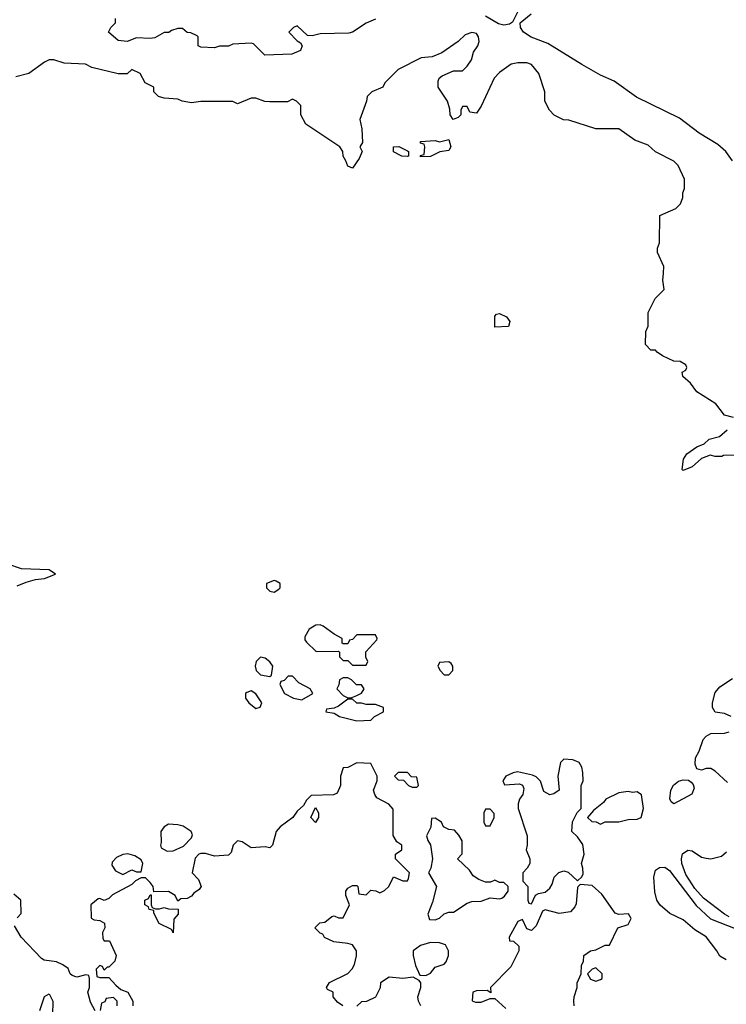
# Model space of a CAD drawing. Header units: inches. Extents: x 2380053 to 2584298, y 380219 to 546618.
# Tile 193 of 256: x 2452322 to 2455398, y 476817 to 481104. Entities that reach past the tile are written whole.
import ezdxf

# ---------------------------------------------------------------- set-up
doc = ezdxf.new("R2010")
doc.units = ezdxf.units.IN
doc.header["$MEASUREMENT"] = 0
doc.layers.add('C4457', color=7, linetype='Continuous')
doc.layers.add('C4458', color=7, linetype='Continuous')

msp = doc.modelspace()

# ---------------------------------------------------------------- linework, layer by layer
at = {"layer": 'C4457', "color": 2}
for points, elevation in [([(2455430, 479372.7), (2455390, 479382), (2455351.8, 479431.8), (2455270, 479484), (2455242, 479522), (2455208, 479550), (2455206, 479570), (2455222, 479578), (2455226, 479590), (2455222, 479602), (2455196.4, 479616.4), (2455170, 479618), (2455120.4, 479640.4), (2455096.4, 479656.4), (2455090, 479666), (2455070, 479666), (2455046, 479690), (2455047.3, 479747.3), (2455058, 479770), (2455058, 479830), (2455088, 479890), (2455128, 479930), (2455122, 479970), (2455124, 480000)], 42), ([(2455570, 479208), (2455386, 479206), (2455378, 479202), (2455350, 479202), (2455328.4, 479208.4), (2455290, 479194), (2455250, 479158), (2455210, 479142), (2455206.3, 479146.3), (2455212, 479190), (2455226.6, 479213.4), (2455270, 479244), (2455302, 479258), (2455322.9, 479277.1), (2455368, 479290), (2455402, 479318)], 42), ([(2452310, 478638.8), (2452350, 478654.8), (2452390, 478666), (2452430, 478671), (2452478, 478690), (2452450, 478708.7), (2452330, 478712.7), (2452270, 478733.2)], 46), ([(2455419, 478070), (2455390, 478083.7), (2455349.1, 478089.1), (2455337.2, 478110), (2455338, 478130), (2455350, 478174.8), (2455370, 478198.8), (2455424.7, 478235.3)], 42), ([(2455403.2, 477783.2), (2455350, 477832.7), (2455330, 477843.7), (2455310, 477843.7), (2455290, 477837.2), (2455270, 477842), (2455262.5, 477862.5), (2455264.5, 477890), (2455280.1, 477919.9), (2455297, 477970), (2455310, 477984.9), (2455330, 477996.3), (2455390, 477997.1), (2455410, 478003)], 42), ([(2453728, 476810), (2453705.6, 476825.6), (2453686, 476850), (2453686, 476870), (2453662, 476882), (2453658, 476890), (2453670, 476912), (2453750, 476951.3), (2453769.3, 476970.7), (2453779, 476990), (2453788.4, 477028.4), (2453788, 477050), (2453770, 477075.3), (2453750, 477082), (2453689.1, 477089.1), (2453648.4, 477108.4), (2453642, 477122), (2453630, 477126), (2453606, 477150), (2453628.4, 477171.6), (2453650, 477174), (2453680.4, 477199.6), (2453690, 477202), (2453710, 477194), (2453730, 477194), (2453758, 477250), (2453742, 477290), (2453742, 477310), (2453750, 477322), (2453770, 477334), (2453790, 477334), (2453794, 477330), (2453798, 477298), (2453830, 477294), (2453850, 477314), (2453871.6, 477311.6), (2453890, 477302), (2453910, 477312), (2453928, 477330), (2453948.4, 477371.6), (2453990, 477354), (2454010, 477354), (2454014.6, 477365.4), (2454018, 477390), (2453958, 477450), (2453958, 477470), (2453986, 477490), (2453986, 477510), (2453964, 477524), (2453948, 477552), (2453947.3, 477667.3), (2453928.4, 477688.4), (2453876.4, 477716.4), (2453868, 477730), (2453862, 477750), (2453878, 477790), (2453878, 477810), (2453850, 477866), (2453790, 477868), (2453750, 477848), (2453730, 477846), (2453718, 477810), (2453718, 477770), (2453703.6, 477736.4), (2453688.4, 477728.4), (2453590, 477726), (2453570, 477706), (2453556.9, 477683.1), (2453530, 477658), (2453511.3, 477630), (2453456, 477590), (2453438.8, 477570), (2453422, 477510), (2453410, 477498), (2453390, 477502), (2453330, 477499), (2453290, 477524), (2453270, 477528.7), (2453251.3, 477510), (2453242, 477478), (2453230, 477466), (2453170, 477462), (2453130, 477473.2), (2453110, 477474), (2453102, 477470), (2453086, 477454), (2453072, 477390), (2453099.8, 477359.8), (2453112, 477330), (2453103.6, 477316.4), (2453079.6, 477300.4), (2453070, 477288), (2453050, 477278), (2453023.6, 477276.4), (2453010, 477266), (2452998, 477290), (2452970, 477308.7), (2452906, 477306), (2452902, 477330), (2452890, 477348), (2452870, 477368), (2452850, 477368), (2452825.4, 477354.6), (2452810, 477338), (2452726, 477294), (2452710, 477278), (2452690, 477268.7), (2452670, 477278), (2452663.6, 477276.4), (2452632, 477250), (2452632.7, 477192.7), (2452645.4, 477185.4), (2452670, 477182), (2452690.9, 477170.9), (2452692, 477150), (2452682, 477130), (2452683.6, 477103.6), (2452690, 477094), (2452712.7, 477092.7), (2452741, 477030), (2452735.3, 477004.7), (2452710, 476978), (2452702, 476978), (2452690, 476966), (2452682, 476982), (2452670, 476986), (2452654, 476970), (2452658, 476938), (2452670, 476934), (2452710, 476934), (2452739.6, 476899.6), (2452762, 476882), (2452792, 476870), (2452814, 476830), (2452814, 476810)], 46), ([(2455410, 477198.4), (2455390, 477209.4), (2455299.3, 477279.3), (2455260.5, 477320.5), (2455222.2, 477382.2), (2455204.4, 477430), (2455202.6, 477450), (2455207.2, 477472.8), (2455230, 477488), (2455250, 477484.9), (2455290, 477458), (2455310, 477453.4), (2455330.7, 477450.7), (2455377.6, 477462.4), (2455399.5, 477480.5)], 42), ([(2455398, 477010), (2455370, 477026), (2455357.2, 477050), (2455310, 477111.3), (2455261.3, 477141.3), (2455210, 477184.5), (2455151.9, 477211.9), (2455110, 477249), (2455096, 477270), (2455086.3, 477306.3), (2455082.9, 477370), (2455090, 477401), (2455107.8, 477412.2), (2455130, 477414.4), (2455150, 477399.3), (2455267.3, 477247.3), (2455329.3, 477189.3), (2455443.8, 477143.8)], 42), ([(2454735.3, 476810), (2454734, 476830), (2454735.3, 476850), (2454748.7, 476890), (2454748.9, 476911.1), (2454766, 476950), (2454767.3, 476987.3), (2454776.4, 477003.6), (2454778, 477030), (2454806, 477050), (2454830, 477054.8), (2454870, 477074), (2454890, 477074), (2454926, 477150), (2454970, 477164.7), (2454984, 477190), (2454971.5, 477211.5), (2454930, 477208), (2454914, 477214), (2454856.5, 477296.5), (2454813.6, 477333.6), (2454762, 477338), (2454751.1, 477328.9), (2454750, 477326), (2454744.9, 477255.1), (2454739.1, 477240.9), (2454719.9, 477220.1), (2454670, 477212.7), (2454610, 477228.7), (2454598, 477222), (2454570, 477158), (2454550, 477138), (2454530, 477146), (2454510, 477186), (2454490, 477178), (2454452, 477110), (2454454, 477094), (2454471.6, 477091.6), (2454494, 477070), (2454494, 477050), (2454459.8, 476980.2), (2454372, 476890), (2454372.7, 476867.3), (2454356.4, 476876.4), (2454310, 476875.3), (2454294, 476870), (2454292, 476832), (2454306, 476826), (2454330, 476826), (2454370, 476842), (2454390, 476842), (2454438, 476798)], 46), ([(2452310, 477194), (2452327.3, 477212.7), (2452326, 477270), (2452296.4, 477296.4)], 46), ([(2452650, 476788), (2452630, 476826), (2452618, 476870), (2452626, 476890), (2452626, 476930), (2452622, 476942), (2452610, 476946), (2452570, 476935.3), (2452550, 476942), (2452542, 476950), (2452532.9, 476972.9), (2452509.4, 476989.4), (2452482, 477002), (2452428.7, 477008.7), (2452416.4, 477016.4), (2452328, 477110), (2452299, 477159)], 46), ([(2454068, 476810), (2454058, 476830), (2454055.3, 476850), (2454068.7, 476890), (2454068, 476910), (2454060.4, 476920.4), (2454035.3, 476935.3), (2453990, 476929), (2453930, 476935.3), (2453892, 476910), (2453891.1, 476888.9), (2453871.3, 476848.7), (2453831.1, 476828.9), (2453810, 476828), (2453790, 476808.7)], 46), ([(2452408.7, 476790), (2452429.5, 476850.5), (2452450, 476862), (2452466, 476830), (2452464.7, 476770)], 46), ([(2452746, 476810), (2452746, 476830), (2452730, 476846), (2452698, 476842), (2452692, 476828), (2452678, 476822), (2452672, 476790)], 46)]:
    msp.add_lwpolyline(points, dxfattribs=dict(at, elevation=elevation))
for points, elevation in [([(2454390, 479766), (2454390, 479814), (2454398, 479822), (2454410, 479824.7), (2454441, 479810), (2454454.8, 479790), (2454450, 479768.7)], 42), ([(2453430, 478662.7), (2453396, 478650), (2453396, 478630), (2453410, 478616), (2453430, 478611), (2453450, 478624.7), (2453455.3, 478630), (2453455.3, 478650), (2453438.9, 478658.9)], 46), ([(2453630, 478468.7), (2453611.6, 478468.4), (2453582, 478450), (2453563.6, 478416.4), (2453563.6, 478403.6), (2453570, 478394), (2453612.7, 478352.7), (2453710, 478354), (2453714, 478350), (2453714, 478330), (2453730, 478314), (2453750, 478314), (2453770, 478294), (2453830, 478294), (2453838, 478310), (2453828, 478328), (2453828.4, 478351.6), (2453876.4, 478403.6), (2453878, 478410), (2453870, 478426), (2453790, 478426), (2453770, 478406), (2453758, 478402), (2453750, 478386), (2453730, 478386), (2453726, 478390), (2453726, 478410), (2453690, 478428), (2453643.1, 478463.1)], 46), ([(2453370, 478328.7), (2453350.9, 478309.1), (2453346.8, 478290), (2453350.9, 478270.9), (2453370, 478251.3), (2453410, 478244.7), (2453418, 478250), (2453424, 478290), (2453410, 478308.7), (2453390, 478324)], 46), ([(2454190, 478308), (2454150, 478306), (2454142, 478290), (2454152, 478270), (2454170, 478252), (2454190, 478252), (2454208, 478270), (2454208, 478290), (2454200.4, 478300.4)], 46), ([(2453510, 478246), (2453490, 478246), (2453472.7, 478227.3), (2453458, 478222), (2453454, 478210), (2453474, 478170), (2453514, 478150), (2453550, 478142.8), (2453598, 478170), (2453586, 478190), (2453536.4, 478216.4)], 46), ([(2453750, 478238), (2453730, 478238), (2453714, 478230), (2453711.6, 478208.4), (2453702, 478190), (2453730, 478162), (2453750, 478152), (2453767.3, 478152.7), (2453790, 478162), (2453810, 478172), (2453822, 478190), (2453810, 478208), (2453788.4, 478208.4), (2453766, 478230)], 46), ([(2453330, 478182), (2453310, 478175.3), (2453304.7, 478170), (2453304.7, 478150), (2453318.8, 478130), (2453350, 478104.7), (2453368.7, 478111.3), (2453375.3, 478130), (2453350, 478168.7)], 46), ([(2453770, 478146), (2453750, 478146), (2453710, 478115.3), (2453690, 478106), (2453658, 478102), (2453654, 478090), (2453690, 478084.7), (2453714, 478070), (2453790, 478051.3), (2453850, 478054), (2453866, 478070), (2453906, 478090), (2453906, 478110), (2453870, 478122), (2453830, 478122), (2453810, 478128.7), (2453788.9, 478128.9)], 46), ([(2454690, 477884), (2454676, 477870), (2454664.9, 477810), (2454671, 477750), (2454647.1, 477732.9), (2454630, 477728.7), (2454603.7, 477743.7), (2454588.9, 477788.9), (2454570, 477808), (2454554, 477814), (2454488.9, 477828.9), (2454470, 477825.2), (2454438, 477810), (2454424.7, 477790), (2454432.7, 477772.7), (2454496.9, 477776.9), (2454511.3, 477771.3), (2454516.9, 477756.9), (2454512, 477730), (2454498, 477710), (2454491.3, 477690), (2454491.3, 477670), (2454531.3, 477550), (2454531.3, 477510), (2454526, 477490), (2454542, 477450), (2454542, 477430), (2454530.9, 477409.1), (2454512, 477390), (2454512.7, 477352.7), (2454534, 477330), (2454534, 477270), (2454538, 477258), (2454550, 477254), (2454567.3, 477292.7), (2454580.4, 477299.6), (2454610, 477304.7), (2454630, 477322), (2454640.2, 477339.8), (2454649.1, 477370.9), (2454669.1, 477390.9), (2454690, 477398), (2454710, 477392), (2454750, 477354), (2454768.4, 477371.6), (2454774.6, 477385.4), (2454774, 477410), (2454768, 477430), (2454779, 477470), (2454773.2, 477513.2), (2454750, 477546), (2454726, 477570), (2454728.4, 477611.6), (2454748.4, 477651.6), (2454766, 477670), (2454766, 477770), (2454775.3, 477790), (2454774, 477826), (2454768.7, 477850), (2454758, 477870), (2454730, 477881.2)], 46), ([(2454010, 477826), (2453970, 477826), (2453954, 477810), (2453970, 477794), (2453992.7, 477792.7), (2454014, 477770), (2454030, 477762), (2454050, 477762), (2454058, 477770), (2454050, 477806), (2454027.3, 477807.3)], 46), ([(2455170, 477689.5), (2455158, 477698), (2455152.1, 477712.1), (2455156.2, 477750), (2455168.3, 477771.7), (2455190, 477788.4), (2455210, 477794.4), (2455232.7, 477792.7), (2455244.7, 477784.7), (2455254.4, 477774.4), (2455257.5, 477757.5), (2455248.5, 477731.5)], 42), ([(2454970, 477744), (2454930, 477737.2), (2454874, 477710), (2454863.6, 477696.4), (2454819.6, 477660.4), (2454794, 477630), (2454812.7, 477612.7), (2454831.6, 477611.6), (2454850, 477602), (2454870, 477612), (2454930, 477611.3), (2454970, 477621), (2455010, 477622.8), (2455028, 477630), (2455037.2, 477670), (2455028.9, 477728.9), (2455010, 477742), (2454990, 477739)], 46), ([(2453610, 477608), (2453588.7, 477630), (2453610, 477674), (2453622, 477650), (2453622, 477630)], 46), ([(2454370, 477666), (2454350, 477666), (2454342, 477650), (2454342, 477610), (2454350, 477594), (2454370, 477594), (2454388, 477630), (2454387.3, 477647.3)], 46), ([(2454130, 477628), (2454114, 477626), (2454111.6, 477588.4), (2454092, 477550), (2454098, 477530), (2454110.8, 477510.8), (2454118.8, 477450), (2454111.3, 477410), (2454102, 477390), (2454136, 477330), (2454118.8, 477261.2), (2454098, 477210), (2454106.4, 477186.4), (2454130, 477184.7), (2454150, 477192), (2454169, 477211), (2454190, 477218), (2454210, 477218), (2454270, 477258), (2454290, 477264.7), (2454330, 477266), (2454370, 477281), (2454410, 477276), (2454420.2, 477279.8), (2454432.9, 477287.1), (2454448.7, 477310), (2454448, 477330), (2454430, 477348), (2454410, 477348), (2454390, 477358), (2454371.3, 477348.7), (2454348.9, 477348.9), (2454320.2, 477360.2), (2454296.4, 477376.4), (2454280.4, 477400.4), (2454228, 477450), (2454247.3, 477472.7), (2454248.4, 477491.6), (2454248.4, 477528.4), (2454233.6, 477553.6), (2454215.3, 477575.3), (2454190, 477578), (2454166, 477590), (2454158, 477610)], 46), ([(2452970, 477601.2), (2452951.3, 477590), (2452936, 477570), (2452938, 477522), (2452934, 477510), (2452938, 477498), (2452963.6, 477483.6), (2452990, 477484.7), (2453034.6, 477505.4), (2453070, 477542), (2453074.6, 477554.6), (2453068, 477570), (2453032.9, 477592.9), (2453010, 477599)], 46), ([(2452792.3, 477472.3), (2452770, 477469.3), (2452743.4, 477456.6), (2452724, 477436), (2452722.8, 477422.8), (2452738, 477398), (2452770, 477382), (2452810, 477402), (2452830, 477394), (2452850, 477394), (2452858, 477430), (2452850, 477446), (2452823.1, 477463.1)], 46), ([(2452930, 477232), (2452950, 477238), (2452970, 477232), (2453011.6, 477231.6), (2453012, 477210), (2452992.7, 477187.3), (2452990, 477128.7), (2452982, 477142), (2452929.2, 477169.2), (2452906, 477214), (2452906, 477226), (2452886, 477230), (2452882, 477242), (2452866, 477250), (2452866, 477270), (2452882, 477278), (2452890, 477294), (2452894, 477294), (2452894, 477250), (2452898, 477238), (2452912.7, 477232.7)], 46), ([(2454110, 477086), (2454066.8, 477073.2), (2454034, 477050), (2454034, 477030), (2454045.4, 476985.4), (2454063.6, 476943.6), (2454090, 476942), (2454110, 476952), (2454130, 476978), (2454168.9, 476991.1), (2454178, 477002), (2454188.7, 477030), (2454188.7, 477050), (2454175.3, 477075.3), (2454150, 477084)], 46), ([(2454830, 476975.3), (2454814, 476970), (2454794, 476950), (2454806, 476926), (2454830, 476918), (2454850, 476924.7), (2454858, 476930), (2454858, 476950)], 46)]:
    msp.add_lwpolyline(points, close=True, dxfattribs=dict(at, elevation=elevation))
at = {"layer": 'C4458', "color": 2}
for points, elevation in [([(2454490, 481139.3), (2454466.7, 481093.3), (2454454.6, 481085.4), (2454430, 481080.5), (2454405.6, 481085.6), (2454350, 481119.7)], 38), ([(2453870, 481106), (2453830, 481089.2), (2453770.4, 481049.6), (2453754.6, 481045.4), (2453630, 481042.7), (2453594.6, 481034.6), (2453575.3, 481035.3), (2453530, 481078), (2453514, 481070), (2453494, 481050), (2453530, 481012), (2453543.6, 481003.6), (2453551, 480990), (2453544.7, 480970), (2453506.4, 480953.6), (2453389.4, 480949.4), (2453339, 480999), (2453330, 481002), (2453250, 480998), (2453231.1, 480988.9), (2453191.6, 480988.4), (2453170, 480982), (2453110, 480984), (2453098, 480990), (2453098, 481030), (2453094.6, 481034.6), (2453067.3, 481047.3), (2453050, 481048), (2453030, 481066), (2453010, 481066), (2452982, 481058), (2452971.1, 481048.9), (2452950, 481048), (2452910, 481026), (2452890, 481022.7), (2452830, 481025.2), (2452789.1, 481009.1), (2452750, 481014), (2452708, 481050), (2452718, 481070), (2452738, 481090), (2452738, 481110)], 38), ([(2455425.2, 480490), (2455396, 480530), (2455360.5, 480560.5), (2455279.3, 480610), (2455194.9, 480674.9), (2455006.8, 480766.8), (2454910, 480836.9), (2454850, 480863), (2454768.8, 480908.8), (2454621.1, 481001.1), (2454548.8, 481028.8), (2454515.1, 481050), (2454502, 481070), (2454501.2, 481090), (2454549, 481130)], 38), ([(2455124, 480000), (2455126, 480030), (2455098, 480090), (2455098, 480110), (2455107.3, 480132.7), (2455108.4, 480251.6), (2455178, 480282), (2455198, 480302), (2455208.7, 480330), (2455208.9, 480351.1), (2455215.3, 480370), (2455215.3, 480410), (2455188, 480470), (2455170, 480488), (2455089.1, 480529.1), (2455058, 480558), (2455000.2, 480580.2), (2454930, 480628.7), (2454830, 480629), (2454712.7, 480667.3), (2454689, 480669), (2454649.1, 480689.1), (2454628, 480710), (2454608, 480750), (2454608, 480790), (2454582, 480870), (2454550, 480908.7), (2454530, 480917.2), (2454490, 480917.2), (2454462, 480910), (2454410, 480874), (2454386.8, 480850), (2454330, 480728), (2454310, 480698), (2454282, 480702), (2454270, 480726), (2454250, 480726), (2454242, 480710), (2454242, 480690), (2454230, 480678), (2454209.1, 480669.1), (2454195.3, 480690), (2454194.6, 480714.6), (2454184, 480750), (2454144, 480810), (2454143.1, 480836.9), (2454148, 480850), (2454160.2, 480859.8), (2454210, 480882), (2454250, 480882), (2454270, 480902), (2454288.7, 480930), (2454297.5, 480962.5), (2454316, 480990), (2454322.7, 481010), (2454319.3, 481030), (2454310, 481044), (2454290, 481049.2), (2454261.4, 481038.6), (2454231.1, 481008.9), (2454159.8, 480960.2), (2454116.9, 480943.1), (2454070, 480938), (2453970, 480888), (2453912, 480830), (2453902, 480810), (2453854, 480790), (2453834, 480770), (2453832, 480750), (2453802, 480670), (2453811.6, 480628.4), (2453814, 480570), (2453802, 480550), (2453812, 480530), (2453799.8, 480500.2), (2453770, 480458), (2453750, 480466), (2453742, 480490), (2453729.4, 480509.4), (2453729, 480530), (2453715.3, 480550), (2453568, 480650), (2453546, 480690), (2453546, 480730), (2453526, 480750), (2453510, 480758), (2453487.3, 480747.3), (2453410, 480746), (2453388.4, 480748.4), (2453350, 480762), (2453330, 480762), (2453270, 480738), (2453250, 480748), (2453110, 480748), (2453070, 480742), (2453028.9, 480748.9), (2453010, 480758), (2452950, 480762), (2452926, 480770), (2452906, 480790), (2452906, 480810), (2452868, 480830), (2452846, 480870), (2452810, 480888), (2452790, 480868), (2452750, 480868.7), (2452635.5, 480895.5), (2452608, 480910), (2452515.3, 480915.3), (2452470, 480929.2), (2452450, 480929), (2452430, 480919), (2452362, 480870), (2452305.2, 480854.8)], 42)]:
    msp.add_lwpolyline(points, dxfattribs=dict(at, elevation=elevation))
at = {"layer": 'C4458', "color": 2, "elevation": 42}
for points in [[(2454067.3, 480507.3), (2454067.3, 480512.7), (2454082, 480518), (2454086, 480550), (2454082, 480562), (2454067.3, 480567.3), (2454066, 480574), (2454130, 480578), (2454150, 480572), (2454190, 480582), (2454198.8, 480550), (2454190, 480535.3), (2454151.3, 480528.7), (2454110, 480508)], [(2454010, 480508.7), (2453986, 480510), (2453949.1, 480529.1), (2453948.7, 480551.3), (2453971.6, 480551.6), (2454010, 480534), (2454014, 480530), (2454014, 480510)]]:
    msp.add_lwpolyline(points, close=True, dxfattribs=at)

doc.saveas('drawing.dxf')
